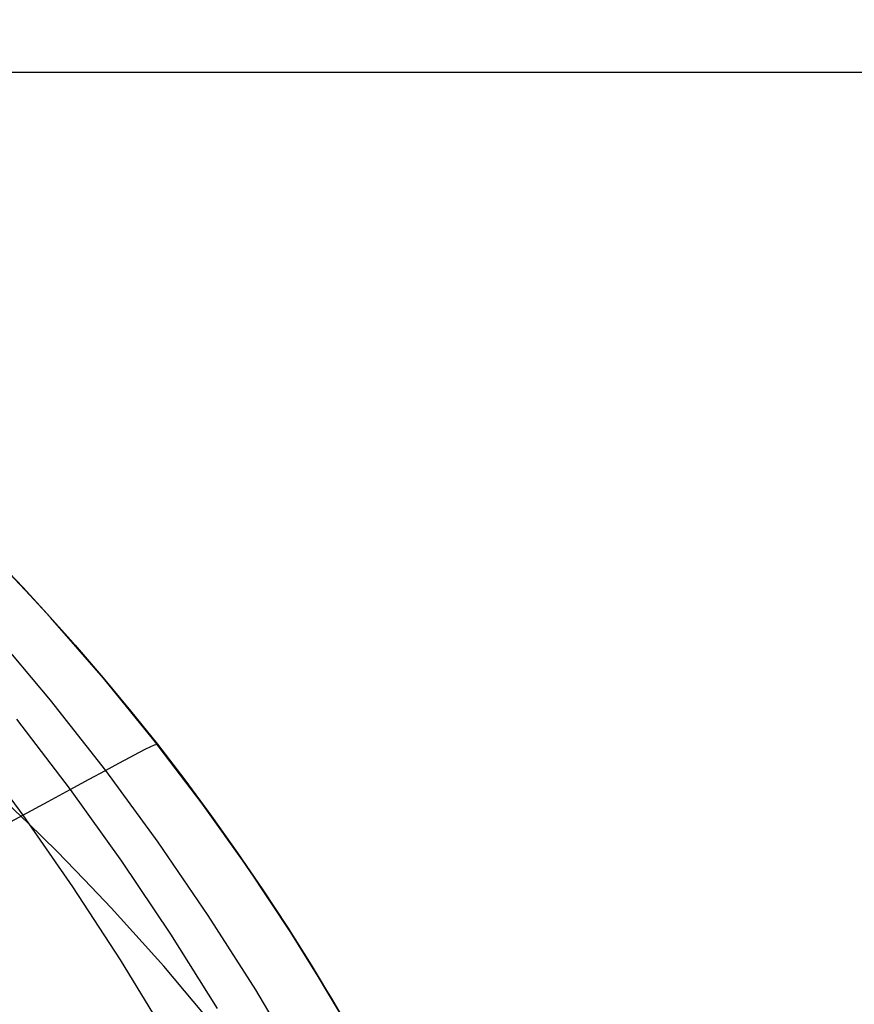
# Model space of a CAD drawing. Header units: millimetres. Extents: x -58 to 58, y -58 to 58.
# Tile 23 of 95: x -41.99 to -33.98, y -8.94 to 0.51. Entities that reach past the tile are written whole.
import ezdxf

# ---------------------------------------------------------------- set-up
doc = ezdxf.new("R2010")
doc.units = ezdxf.units.MM
doc.header["$MEASUREMENT"] = 0
doc.layers.add('Predefinito', color=5, linetype='Continuous')

msp = doc.modelspace()

# ---------------------------------------------------------------- linework, layer by layer
at = {"layer": 'Predefinito', "extrusion": (-3.64696e-06, 9.08447e-06, 1)}
msp.add_lwpolyline([(-57.1456, 0.5066), (-49.2276, -3.6494), (-48.6645, -3.965), (-48.1107, -4.2954), (-47.8375, -4.468), (-47.5674, -4.6453), (-47.0367, -5.0138), (-46.5192, -5.3993), (-46.0152, -5.8005), (-45.5221, -6.2189), (-45.0437, -6.6519), (-44.5806, -7.0994), (-44.1336, -7.5614), (-43.7017, -8.0393), (-43.2867, -8.531), (-42.8886, -9.0355), (-42.5074, -9.5522), (-42.1422, -10.0813), (-41.7937, -10.6209), (-41.4615, -11.1701), (-41.1452, -11.7281), (-40.8439, -12.2949), (-40.5574, -12.8689), (-40.2849, -13.4495), (-40.0258, -14.0358), (-39.779, -14.6275), (-39.5441, -15.2238), (-39.1067, -16.4283), (-38.7087, -17.6461), (-38.3503, -18.8761), (-38.0333, -20.1169), (-37.7586, -21.3679), (-37.6376, -21.9965), (-37.5277, -22.6272), (-37.429, -23.2599), (-37.3416, -23.8945), (-37.2658, -24.5298), (-37.2017, -25.1666), (-37.1494, -25.8045), (-37.109, -26.4434), (-37.0807, -27.082), (-37.0646, -27.7214), (-37.0609, -28.3614), (-37.0696, -29.0021), (-37.0909, -29.6414), (-37.1248, -30.2807), (-37.1712, -30.9193), (-37.2301, -31.5565), (-37.3017, -32.1919), (-37.3861, -32.8258), (-37.4836, -33.4585), (-37.5944, -34.0907), (-37.7181, -34.7195), (-37.8544, -35.3465), (-38.0028, -35.9698), (-38.1624, -36.5877), (-38.336, -37.2097), (-38.5213, -37.8243), (-38.7191, -38.4318), (-38.9303, -39.0322), (-39.1578, -39.6333), (-39.8911, -41.4123)], dxfattribs=at)
at = {"layer": 'Predefinito', "extrusion": (1.9546e-05, -1.89454e-05, 1)}
msp.add_lwpolyline([(-35.3565, -17.8847), (-35.8344, -16.6585), (-36.3551, -15.4451), (-36.6592, -14.7839), (-36.9767, -14.1275), (-37.3087, -13.4766), (-37.6563, -12.8318), (-38.0205, -12.194), (-38.4023, -11.564), (-38.8026, -10.9431), (-39.2224, -10.3324), (-39.6624, -9.7328), (-40.1231, -9.1457), (-40.6045, -8.5722), (-41.1071, -8.0134), (-41.3664, -7.74), (-41.6309, -7.4706), (-41.9006, -7.2055), (-42.1755, -6.9446), (-42.4554, -6.6882), (-42.7403, -6.4363), (-43.0301, -6.1889), (-43.3248, -5.9463), (-43.9284, -5.4756), (-44.5498, -5.0245), (-45.1876, -4.5932), (-45.8403, -4.1822), (-46.5067, -3.7915), (-47.1857, -3.4208), (-47.8763, -3.0694), (-48.5778, -2.7369), (-49.2891, -2.4226), (-50.0092, -2.126), (-50.7369, -1.8465), (-51.4713, -1.5836), (-52.2114, -1.3365), (-52.9564, -1.1046), (-53.7061, -0.8872), (-54.4599, -0.6836), (-55.9777, -0.315), (-57.5063, 0.0061)], dxfattribs=at)
at = {"layer": 'Predefinito'}
for points in [[(56.5, 0), (-56.5, 0)], [(54.5, 0), (-54.5, 0)], [(-38.6185, -9.5265), (-38.9916, -8.8837), (-39.3853, -8.2492), (-39.8005, -7.6238), (-40.2378, -7.0082), (-40.698, -6.4031), (-41.1819, -5.8093), (-41.69, -5.2274), (-41.9535, -4.9413), (-42.2232, -4.6584)]]:
    msp.add_lwpolyline(points, dxfattribs=at)
for points in [[(-42.8827, -4.0068, 320.002), (-42.5859, -4.2934, 320.0021), (-42.2945, -4.5855, 320.0022), (-42.0086, -4.8829, 320.0023), (-41.7283, -5.1855, 320.0024), (-41.4538, -5.493, 320.0024), (-41.1851, -5.8053, 320.0025), (-40.9223, -6.1222, 320.0025), (-40.6656, -6.4437, 320.0025), (-40.4022, -6.7865, 320.0024), (-40.1458, -7.1336, 320.0024), (-39.8964, -7.4846, 320.0024), (-39.6539, -7.8394, 320.0023), (-39.4184, -8.1976, 320.0023), (-39.1897, -8.559, 320.0022), (-38.7525, -9.2906, 320.002)], [(-38.7525, -9.2907, 59.998), (-39.1897, -8.559, 59.9978), (-39.4184, -8.1976, 59.9977), (-39.6539, -7.8394, 59.9977), (-39.8964, -7.4846, 59.9976), (-40.1458, -7.1336, 59.9976), (-40.4022, -6.7865, 59.9976), (-40.6656, -6.4437, 59.9975), (-40.936, -6.1054, 59.9975), (-41.2131, -5.7722, 59.9975), (-41.4968, -5.4441, 59.9976), (-41.7869, -5.1213, 59.9976), (-42.0833, -4.8041, 59.9977)], [(-42.2445, -5.3671, 328.6459), (-41.6927, -6.0215, 328.6904), (-41.1642, -6.6941, 328.7302), (-40.66, -7.3829, 328.7654), (-40.1806, -8.0856, 328.7961), (-39.7256, -8.8007, 328.8225), (-39.2947, -9.5264, 328.8447)], [(-42.2445, -5.3671, 51.3541), (-41.6927, -6.0215, 51.3096), (-41.1642, -6.6941, 51.2698), (-40.66, -7.3829, 51.2346), (-40.1806, -8.0856, 51.2039), (-39.7256, -8.8007, 51.1775), (-39.2947, -9.5264, 51.1553)], [(-42.0169, -6.2031, 330.8893), (-41.5017, -6.8764, 330.9393), (-41.0092, -7.5648, 330.9837), (-40.5395, -8.2662, 331.0228), (-40.0926, -8.9791, 331.0566)], [(-42.0169, -6.2031, 49.1107), (-41.5017, -6.8764, 49.0607), (-41.0091, -7.5648, 49.0163), (-40.5395, -8.2662, 48.9772), (-40.0926, -8.9791, 48.9434)], [(-45.5237, -9.06, 342.4846), (-45.261, -8.9177, 342.0013), (-45.0059, -8.7794, 341.5129), (-44.5185, -8.5149, 340.5213), (-44.0613, -8.2666, 339.5112), (-43.6344, -8.0347, 338.4841), (-43.2379, -7.8193, 337.4414), (-42.8719, -7.6203, 336.3846), (-42.5363, -7.4379, 335.315), (-42.2314, -7.2723, 334.234), (-41.9572, -7.1234, 333.1428), (-41.714, -6.9915, 332.0432), (-41.5017, -6.8764, 330.9393), (-41.3192, -6.7777, 329.8347), (-41.1642, -6.6941, 328.7302), (-41.0345, -6.6245, 327.6267), (-40.9279, -6.5678, 326.5252), (-40.8426, -6.523, 325.4264), (-40.7766, -6.4892, 324.3312), (-40.6944, -6.4505, 322.1548), (-40.6656, -6.4437, 320.0025)], [(-45.5237, -9.0601, 37.5154), (-45.261, -8.9177, 37.9987), (-45.0059, -8.7794, 38.4871), (-44.5184, -8.5149, 39.4787), (-44.0613, -8.2666, 40.4888), (-43.6344, -8.0347, 41.5159), (-43.2379, -7.8193, 42.5586), (-42.8719, -7.6203, 43.6154), (-42.5363, -7.438, 44.685), (-42.2314, -7.2723, 45.766), (-41.9572, -7.1234, 46.8572), (-41.714, -6.9915, 47.9568), (-41.5017, -6.8764, 49.0607), (-41.3192, -6.7777, 50.1653), (-41.1642, -6.6941, 51.2698), (-41.0345, -6.6245, 52.3733), (-40.9279, -6.5678, 53.4748), (-40.8426, -6.523, 54.5736), (-40.7766, -6.4892, 55.6688), (-40.6944, -6.4505, 57.8452), (-40.6656, -6.4437, 59.9975)], [(-42.4551, -6.4484, 333.0833), (-41.9572, -7.1234, 333.1428), (-41.4798, -7.812, 333.196), (-41.0234, -8.5125, 333.2431), (-40.5875, -9.2235, 333.2841)], [(-42.4551, -6.4485, 46.9167), (-41.9572, -7.1234, 46.8572), (-41.4798, -7.812, 46.804), (-41.0234, -8.5125, 46.7569), (-40.5875, -9.2235, 46.7159)]]:
    msp.add_polyline3d(points, dxfattribs=at)

doc.saveas('drawing.dxf')
